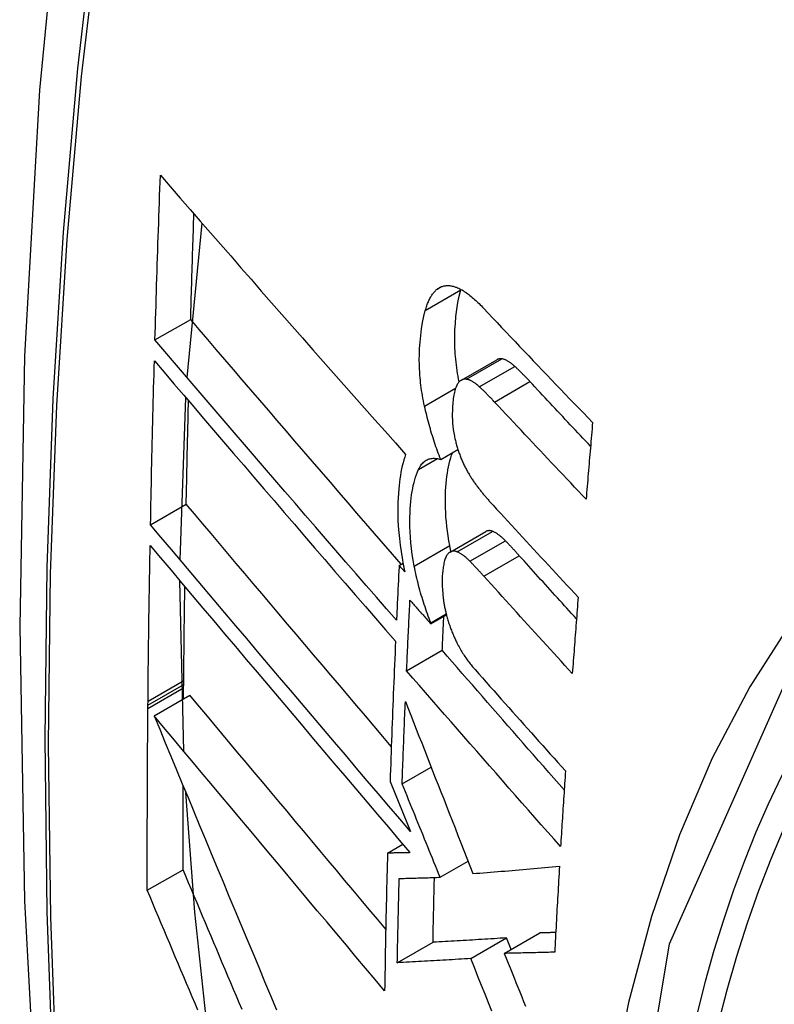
# Model space of a CAD drawing. Header units: inches. Extents: x 532.5 to 626.4, y 208.3 to 286.7.
# Tile 90 of 106: x 601.878 to 602.002, y 245.032 to 245.194. Entities that reach past the tile are written whole.
import ezdxf

# ---------------------------------------------------------------- set-up
doc = ezdxf.new("R2010")
doc.units = ezdxf.units.IN
doc.header["$MEASUREMENT"] = 0
doc.layers.add('Visible Edges(ANSI)', color=7, linetype='Continuous', lineweight=25)
doc.layers.add('Visible Tangent Edges(ANSI)', color=7, linetype='Continuous', lineweight=25)

msp = doc.modelspace()

# ---------------------------------------------------------------- linework, layer by layer
at = {"layer": 'Visible Edges(ANSI)'}
for p, q in [((601.90552, 245.13538), (601.90798, 245.16083)), ((601.95064, 245.14983), (601.95067, 245.14993)), ((601.9002, 245.14159), (601.90609, 245.14498)), ((601.95075, 245.13496), (601.95659, 245.13832)), ((601.90435, 245.10534), (601.9053, 245.13207)), ((601.94734, 245.12188), (601.95019, 245.12352)), ((601.89947, 245.11112), (601.90536, 245.11451)), ((601.9489, 245.10662), (601.95476, 245.11)), ((601.94047, 245.10441), (601.94112, 245.10478)), ((601.94141, 245.10335), (601.94047, 245.10441)), ((601.90494, 245.07378), (601.90432, 245.10187)), ((601.94571, 245.09477), (601.94829, 245.09626)), ((601.94572, 245.09495), (601.94825, 245.09641)), ((601.94571, 245.09477), (601.94572, 245.09495)), ((601.94172, 245.08704), (601.9476, 245.09042)), ((601.90493, 245.08423), (601.90494, 245.08479)), ((601.90494, 245.08479), (601.90494, 245.08545)), ((601.90006, 245.0796), (601.90596, 245.083)), ((601.90492, 245.0824), (601.90493, 245.08423)), ((601.89904, 245.0814), (601.89905, 245.08206)), ((601.89904, 245.08083), (601.89904, 245.0814)), ((601.94098, 245.0684), (601.94577, 245.07116)), ((601.93899, 245.06881), (601.93981, 245.06678)), ((601.93981, 245.06678), (601.94236, 245.06052)), ((601.93857, 245.05697), (601.9411, 245.05843)), ((601.94723, 245.053), (601.95186, 245.05566)), ((601.89893, 245.05086), (601.90483, 245.05425)), ((601.95781, 245.04044), (601.96369, 245.04383)), ((601.94017, 245.0389), (601.94607, 245.04229)), ((601.9523, 245.03961), (601.95819, 245.043)), ((601.95895, 245.0411), (601.95819, 245.043))]:
    msp.add_line(p, q, dxfattribs=at)
at = {"layer": 'Visible Edges(ANSI)', "flags": 128}
for points in [[(601.93189, 245.4269), (601.91906, 245.38879), (601.908, 245.34955), (601.89871, 245.30927), (601.89116, 245.268), (601.88532, 245.22581), (601.88117, 245.18276), (601.8787, 245.13892), (601.87788, 245.09434), (601.87869, 245.0491), (601.88112, 245.00325), (601.88514, 244.95685), (601.89073, 244.90997), (601.89788, 244.86268), (601.90656, 244.81505), (601.91675, 244.76713), (601.92843, 244.71901)], [(601.9002, 245.14159), (601.90023, 245.14272), (601.90027, 245.14385), (601.9003, 245.14498), (601.90033, 245.14612), (601.90037, 245.14725), (601.9004, 245.14838), (601.90044, 245.14951), (601.90047, 245.15064), (601.90051, 245.15177), (601.90055, 245.1529), (601.90058, 245.15404), (601.90062, 245.15517), (601.90066, 245.1563), (601.90069, 245.15743), (601.90073, 245.15857), (601.90077, 245.1597), (601.90081, 245.16083), (601.90085, 245.16196), (601.90089, 245.1631), (601.90093, 245.16423), (601.90097, 245.16537), (601.90101, 245.1665), (601.90105, 245.16763), (601.90109, 245.16877)], [(601.90109, 245.16877), (601.90272, 245.16688), (601.90437, 245.16499), (601.90602, 245.16309), (601.90768, 245.16119), (601.90934, 245.15928), (601.91101, 245.15736), (601.91269, 245.15544), (601.91437, 245.15351), (601.91605, 245.15159), (601.91774, 245.14966), (601.91944, 245.14773), (601.92113, 245.14579), (601.92283, 245.14386), (601.92453, 245.14192), (601.92623, 245.13999), (601.92794, 245.13806), (601.92964, 245.13613), (601.93135, 245.1342), (601.93305, 245.13228), (601.93476, 245.13035), (601.93646, 245.12844), (601.93816, 245.12653), (601.93986, 245.12462), (601.94155, 245.12272)], [(601.90609, 245.14498), (601.90611, 245.14571), (601.90613, 245.14643), (601.90615, 245.14716), (601.90617, 245.14788), (601.90619, 245.14861), (601.90621, 245.14933), (601.90623, 245.15006), (601.90626, 245.15078), (601.90628, 245.15151), (601.9063, 245.15223), (601.90632, 245.15296), (601.90634, 245.15368), (601.90637, 245.15441), (601.90639, 245.15513), (601.90641, 245.15586), (601.90644, 245.15659), (601.90646, 245.15731), (601.90648, 245.15804), (601.90651, 245.15876), (601.90653, 245.15949), (601.90655, 245.16022), (601.90658, 245.16094), (601.9066, 245.16167), (601.90662, 245.1624)], [(601.9448, 245.14647), (601.94486, 245.14667), (601.94492, 245.14686), (601.94498, 245.14705), (601.94504, 245.14724), (601.94511, 245.14743), (601.94518, 245.1476), (601.94525, 245.14778), (601.94532, 245.14795), (601.9454, 245.14812), (601.94547, 245.14828), (601.94555, 245.14843), (601.94563, 245.14858), (601.94572, 245.14873), (601.9458, 245.14887), (601.94589, 245.149), (601.94598, 245.14913), (601.94607, 245.14926), (601.94616, 245.14938), (601.94626, 245.14949), (601.94636, 245.1496), (601.94646, 245.14971), (601.94656, 245.14981), (601.94667, 245.1499), (601.94678, 245.14999)], [(601.94678, 245.14999), (601.94689, 245.15007), (601.94701, 245.15015), (601.94712, 245.15022), (601.94724, 245.15028), (601.94736, 245.15034), (601.94749, 245.15039), (601.94761, 245.15043), (601.94774, 245.15047), (601.94787, 245.1505), (601.948, 245.15053), (601.94813, 245.15054), (601.94826, 245.15056), (601.9484, 245.15056), (601.94853, 245.15056), (601.94867, 245.15056), (601.94881, 245.15055), (601.94895, 245.15053), (601.94909, 245.15051), (601.94923, 245.15048), (601.94937, 245.15045), (601.94951, 245.15041), (601.94966, 245.15037), (601.9498, 245.15032), (601.94995, 245.15027)], [(601.95039, 245.13467), (601.9503, 245.13514), (601.95021, 245.13561), (601.95013, 245.13608), (601.95005, 245.13655), (601.94999, 245.13701), (601.94992, 245.13748), (601.94987, 245.13794), (601.94982, 245.1384), (601.94978, 245.13886), (601.94974, 245.13932), (601.94971, 245.13977), (601.94969, 245.14023), (601.94967, 245.14067), (601.94966, 245.14112), (601.94966, 245.14156), (601.94966, 245.14199), (601.94967, 245.1425), (601.94969, 245.14327), (601.94976, 245.14429), (601.94986, 245.14548), (601.95, 245.14664), (601.95018, 245.14776), (601.95039, 245.14882), (601.95064, 245.14983)], [(601.94995, 245.15027), (601.95013, 245.15019), (601.95031, 245.15011), (601.95049, 245.15003), (601.95068, 245.14993), (601.95086, 245.14983), (601.95105, 245.14972), (601.95123, 245.1496), (601.95142, 245.14948), (601.95161, 245.14935), (601.9518, 245.14921), (601.95199, 245.14907), (601.95217, 245.14892), (601.95236, 245.14877), (601.95255, 245.14861), (601.95274, 245.14845), (601.95293, 245.14828), (601.95312, 245.14811), (601.95331, 245.14794), (601.95349, 245.14776), (601.95368, 245.14758), (601.95387, 245.14739), (601.95405, 245.1472), (601.95424, 245.14701), (601.95442, 245.14682)], [(601.94467, 245.13069), (601.94458, 245.13112), (601.94449, 245.13155), (601.94441, 245.13198), (601.94433, 245.13241), (601.94426, 245.13284), (601.94419, 245.13326), (601.94413, 245.13369), (601.94407, 245.13411), (601.94402, 245.13453), (601.94398, 245.13495), (601.94394, 245.13537), (601.9439, 245.13579), (601.94387, 245.13627), (601.94384, 245.13686), (601.94382, 245.13754), (601.94381, 245.13832), (601.94382, 245.1392), (601.94386, 245.14016), (601.94393, 245.1412), (601.94404, 245.14232), (601.94418, 245.14342), (601.94435, 245.14449), (601.94456, 245.14551), (601.9448, 245.14647)], [(601.95442, 245.14682), (601.95516, 245.14603), (601.9559, 245.14525), (601.95664, 245.14446), (601.95738, 245.14367), (601.95812, 245.14289), (601.95887, 245.1421), (601.95961, 245.14132), (601.96036, 245.14053), (601.9611, 245.13974), (601.96185, 245.13896), (601.9626, 245.13817), (601.96335, 245.13739), (601.9641, 245.1366), (601.96485, 245.13582), (601.9656, 245.13503), (601.96635, 245.13425), (601.96711, 245.13346), (601.96786, 245.13268), (601.96861, 245.1319), (601.96937, 245.13111), (601.97012, 245.13033), (601.97088, 245.12955), (601.97164, 245.12877), (601.9724, 245.12799)], [(601.94082, 245.10461), (601.93936, 245.10629), (601.9379, 245.10798), (601.93644, 245.10966), (601.93498, 245.11135), (601.93352, 245.11305), (601.93205, 245.11474), (601.93059, 245.11644), (601.92913, 245.11813), (601.92766, 245.11983), (601.9262, 245.12153), (601.92474, 245.12322), (601.92328, 245.12492), (601.92183, 245.12661), (601.92038, 245.1283), (601.91893, 245.12999), (601.91748, 245.13167), (601.91604, 245.13335), (601.9146, 245.13503), (601.91317, 245.1367), (601.91174, 245.13837), (601.91032, 245.14003), (601.9089, 245.14169), (601.90749, 245.14334), (601.90609, 245.14498)], [(601.94004, 245.09537), (601.93838, 245.09727), (601.93672, 245.09919), (601.93505, 245.10111), (601.93338, 245.10303), (601.93171, 245.10497), (601.93003, 245.1069), (601.92835, 245.10884), (601.92667, 245.11078), (601.925, 245.11272), (601.92332, 245.11467), (601.92164, 245.11661), (601.91997, 245.11855), (601.91829, 245.1205), (601.91662, 245.12244), (601.91496, 245.12438), (601.91329, 245.12631), (601.91163, 245.12824), (601.90998, 245.13017), (601.90833, 245.13209), (601.90669, 245.13401), (601.90506, 245.13592), (601.90343, 245.13782), (601.90181, 245.13971), (601.9002, 245.14159)], [(601.89947, 245.11112), (601.89949, 245.11225), (601.89951, 245.11337), (601.89953, 245.11449), (601.89956, 245.11562), (601.89958, 245.11674), (601.8996, 245.11787), (601.89963, 245.11899), (601.89965, 245.12012), (601.89968, 245.12125), (601.8997, 245.12237), (601.89973, 245.1235), (601.89976, 245.12463), (601.89978, 245.12575), (601.89981, 245.12688), (601.89984, 245.12801), (601.89987, 245.12913), (601.89989, 245.13026), (601.89992, 245.13139), (601.89995, 245.13251), (601.89998, 245.13364), (601.90001, 245.13477), (601.90004, 245.1359), (601.90007, 245.13703), (601.9001, 245.13815)], [(601.9001, 245.13815), (601.90171, 245.13627), (601.90333, 245.13438), (601.90495, 245.13248), (601.90659, 245.13057), (601.90822, 245.12865), (601.90987, 245.12673), (601.91152, 245.1248), (601.91318, 245.12287), (601.91484, 245.12093), (601.9165, 245.11899), (601.91817, 245.11705), (601.91984, 245.1151), (601.92152, 245.11316), (601.92319, 245.11121), (601.92487, 245.10926), (601.92654, 245.10732), (601.92822, 245.10538), (601.92989, 245.10344), (601.93157, 245.1015), (601.93324, 245.09957), (601.93491, 245.09764), (601.93657, 245.09572), (601.93823, 245.0938), (601.93989, 245.0919)], [(601.95745, 245.13847), (601.95741, 245.13848), (601.95737, 245.13848), (601.95733, 245.13849), (601.9573, 245.13849), (601.95726, 245.13849), (601.95722, 245.13849), (601.95719, 245.13849), (601.95715, 245.13849), (601.95711, 245.13849), (601.95708, 245.13848), (601.95704, 245.13848), (601.957, 245.13847), (601.95697, 245.13847), (601.95693, 245.13846), (601.9569, 245.13845), (601.95686, 245.13844), (601.95683, 245.13843), (601.95679, 245.13842), (601.95676, 245.1384), (601.95672, 245.13839), (601.95669, 245.13837), (601.95666, 245.13836), (601.95662, 245.13834), (601.95659, 245.13832)], [(601.95955, 245.13724), (601.95946, 245.13732), (601.95937, 245.1374), (601.95928, 245.13748), (601.9592, 245.13755), (601.95911, 245.13762), (601.95902, 245.13769), (601.95893, 245.13776), (601.95884, 245.13783), (601.95875, 245.13789), (601.95866, 245.13795), (601.95857, 245.13801), (601.95849, 245.13806), (601.9584, 245.13811), (601.95831, 245.13816), (601.95822, 245.13821), (601.95813, 245.13825), (601.95805, 245.13829), (601.95796, 245.13833), (601.95787, 245.13836), (601.95779, 245.13839), (601.9577, 245.13842), (601.95762, 245.13844), (601.95753, 245.13846), (601.95745, 245.13847)], [(601.96206, 245.13472), (601.96196, 245.13484), (601.96185, 245.13495), (601.96175, 245.13506), (601.96165, 245.13517), (601.96154, 245.13528), (601.96144, 245.13539), (601.96133, 245.1355), (601.96123, 245.1356), (601.96112, 245.13571), (601.96102, 245.13582), (601.96091, 245.13592), (601.96081, 245.13603), (601.9607, 245.13613), (601.9606, 245.13624), (601.96049, 245.13634), (601.96039, 245.13645), (601.96028, 245.13655), (601.96018, 245.13665), (601.96007, 245.13675), (601.95997, 245.13685), (601.95987, 245.13695), (601.95976, 245.13705), (601.95966, 245.13714), (601.95955, 245.13724)], [(601.95161, 245.13511), (601.95153, 245.13512), (601.95146, 245.13513), (601.95139, 245.13513), (601.95131, 245.13513), (601.95124, 245.13512), (601.95117, 245.13511), (601.9511, 245.1351), (601.95103, 245.13508), (601.95096, 245.13506), (601.95089, 245.13503), (601.95083, 245.135), (601.95076, 245.13497), (601.9507, 245.13493), (601.95064, 245.13489), (601.95057, 245.13484), (601.95051, 245.13479), (601.95046, 245.13474), (601.9504, 245.13468), (601.95034, 245.13462), (601.95029, 245.13455), (601.95023, 245.13449), (601.95018, 245.13442), (601.95013, 245.13434), (601.95008, 245.13426)], [(601.95371, 245.13388), (601.95362, 245.13396), (601.95354, 245.13404), (601.95345, 245.13411), (601.95336, 245.13419), (601.95327, 245.13426), (601.95318, 245.13433), (601.95309, 245.1344), (601.953, 245.13446), (601.95291, 245.13453), (601.95282, 245.13459), (601.95274, 245.13464), (601.95265, 245.1347), (601.95256, 245.13475), (601.95247, 245.1348), (601.95238, 245.13485), (601.9523, 245.13489), (601.95221, 245.13493), (601.95212, 245.13496), (601.95203, 245.135), (601.95195, 245.13503), (601.95186, 245.13505), (601.95178, 245.13508), (601.95169, 245.13509), (601.95161, 245.13511)], [(601.97206, 245.12406), (601.97164, 245.1245), (601.97122, 245.12495), (601.9708, 245.12539), (601.97038, 245.12584), (601.96996, 245.12628), (601.96955, 245.12672), (601.96913, 245.12717), (601.96871, 245.12761), (601.96829, 245.12806), (601.96787, 245.1285), (601.96746, 245.12895), (601.96704, 245.12939), (601.96662, 245.12984), (601.96621, 245.13028), (601.96579, 245.13072), (601.96538, 245.13117), (601.96496, 245.13161), (601.96455, 245.13206), (601.96413, 245.1325), (601.96372, 245.13295), (601.9633, 245.13339), (601.96289, 245.13384), (601.96248, 245.13428), (601.96206, 245.13472)], [(601.95008, 245.13426), (601.94998, 245.13409), (601.94989, 245.13389), (601.94981, 245.13369), (601.94974, 245.13346), (601.94967, 245.13323), (601.94961, 245.13299), (601.94955, 245.13273), (601.9495, 245.13247), (601.94946, 245.1322), (601.94942, 245.13192), (601.94939, 245.13164), (601.94936, 245.13135), (601.94933, 245.13105), (601.9493, 245.1307), (601.94928, 245.13031), (601.94926, 245.12988), (601.94925, 245.12942), (601.94925, 245.12893), (601.94927, 245.12842), (601.9493, 245.12789), (601.94935, 245.12736), (601.94941, 245.12682), (601.9495, 245.12628), (601.9496, 245.12573)], [(601.95623, 245.13136), (601.95612, 245.13147), (601.95602, 245.13159), (601.95591, 245.1317), (601.95581, 245.13181), (601.9557, 245.13192), (601.9556, 245.13203), (601.9555, 245.13213), (601.95539, 245.13224), (601.95529, 245.13235), (601.95518, 245.13246), (601.95508, 245.13256), (601.95497, 245.13267), (601.95487, 245.13277), (601.95476, 245.13288), (601.95466, 245.13298), (601.95455, 245.13308), (601.95445, 245.13319), (601.95434, 245.13329), (601.95424, 245.13339), (601.95413, 245.13349), (601.95403, 245.13359), (601.95392, 245.13368), (601.95382, 245.13378), (601.95371, 245.13388)], [(601.90536, 245.11451), (601.90537, 245.11522), (601.90539, 245.11593), (601.9054, 245.11664), (601.90541, 245.11735), (601.90543, 245.11806), (601.90544, 245.11877), (601.90546, 245.11948), (601.90547, 245.12019), (601.90549, 245.1209), (601.9055, 245.12161), (601.90552, 245.12232), (601.90553, 245.12304), (601.90555, 245.12375), (601.90556, 245.12446), (601.90558, 245.12517), (601.9056, 245.12588), (601.90561, 245.12659), (601.90563, 245.1273), (601.90565, 245.12801), (601.90566, 245.12872), (601.90568, 245.12943), (601.9057, 245.13014), (601.90571, 245.13086), (601.90573, 245.13157)], [(601.97132, 245.11534), (601.97069, 245.11601), (601.97005, 245.11667), (601.96942, 245.11734), (601.96879, 245.11801), (601.96815, 245.11867), (601.96752, 245.11934), (601.96689, 245.12001), (601.96626, 245.12067), (601.96562, 245.12134), (601.96499, 245.12201), (601.96436, 245.12268), (601.96373, 245.12335), (601.9631, 245.12401), (601.96248, 245.12468), (601.96185, 245.12535), (601.96122, 245.12602), (601.96059, 245.12669), (601.95997, 245.12735), (601.95934, 245.12802), (601.95872, 245.12869), (601.95809, 245.12936), (601.95747, 245.13003), (601.95685, 245.1307), (601.95623, 245.13136)], [(601.94734, 245.12188), (601.9472, 245.12223), (601.94707, 245.12258), (601.94694, 245.12293), (601.9468, 245.12328), (601.94668, 245.12363), (601.94655, 245.12399), (601.94643, 245.12435), (601.9463, 245.12471), (601.94619, 245.12507), (601.94607, 245.12544), (601.94596, 245.12581), (601.94584, 245.12617), (601.94573, 245.12654), (601.94563, 245.12691), (601.94552, 245.12729), (601.94542, 245.12766), (601.94532, 245.12803), (601.94522, 245.12841), (601.94512, 245.12879), (601.94503, 245.12917), (601.94493, 245.12955), (601.94484, 245.12993), (601.94476, 245.13031), (601.94467, 245.13069)], [(601.9724, 245.12799), (601.97235, 245.12746), (601.97231, 245.12693), (601.97226, 245.12641), (601.97221, 245.12588), (601.97217, 245.12535), (601.97212, 245.12483), (601.97208, 245.1243), (601.97203, 245.12377), (601.97199, 245.12325), (601.97194, 245.12272), (601.9719, 245.12219), (601.97185, 245.12166), (601.97181, 245.12114), (601.97177, 245.12061), (601.97172, 245.12008), (601.97168, 245.11956), (601.97163, 245.11903), (601.97159, 245.1185), (601.97154, 245.11798), (601.9715, 245.11745), (601.97145, 245.11692), (601.97141, 245.1164), (601.97137, 245.11587), (601.97132, 245.11534)], [(601.9496, 245.12573), (601.94964, 245.12555), (601.94968, 245.12536), (601.94972, 245.12518), (601.94977, 245.125), (601.94981, 245.12481), (601.94986, 245.12463), (601.94991, 245.12445), (601.94996, 245.12427), (601.95001, 245.12409), (601.95006, 245.12391), (601.95012, 245.12373), (601.95017, 245.12355), (601.95023, 245.12337), (601.95029, 245.1232), (601.95035, 245.12302), (601.95041, 245.12285), (601.95047, 245.12268), (601.95054, 245.12251), (601.9506, 245.12234), (601.95067, 245.12217), (601.95074, 245.12201), (601.95081, 245.12185), (601.95088, 245.12168), (601.95095, 245.12152)], [(601.94155, 245.12272), (601.9414, 245.12228), (601.94126, 245.12181), (601.94113, 245.12134), (601.941, 245.12084), (601.94089, 245.12033), (601.94078, 245.11981), (601.94069, 245.11927), (601.94061, 245.11872), (601.94053, 245.11816), (601.94047, 245.11758), (601.94041, 245.11697), (601.94035, 245.11628), (601.94031, 245.11554), (601.94028, 245.11472), (601.94026, 245.11385), (601.94027, 245.11291), (601.94029, 245.11192), (601.94034, 245.1109), (601.94042, 245.10987), (601.94052, 245.10883), (601.94064, 245.10778), (601.94079, 245.10672), (601.94096, 245.10564), (601.94116, 245.10456)], [(601.94368, 245.12021), (601.94378, 245.12042), (601.94389, 245.12062), (601.944, 245.12081), (601.94412, 245.12099), (601.94425, 245.12115), (601.94438, 245.12129), (601.94451, 245.12143), (601.94465, 245.12155), (601.9448, 245.12166), (601.94495, 245.12176), (601.9451, 245.12184), (601.94526, 245.12191), (601.94542, 245.12197), (601.94558, 245.12201), (601.94575, 245.12205), (601.94592, 245.12207), (601.94609, 245.12208), (601.94626, 245.12208), (601.94644, 245.12207), (601.94662, 245.12205), (601.9468, 245.12202), (601.94698, 245.12198), (601.94716, 245.12194), (601.94734, 245.12188)], [(601.94883, 245.10769), (601.94868, 245.10849), (601.94855, 245.10928), (601.94844, 245.11007), (601.94835, 245.11085), (601.94827, 245.11162), (601.9482, 245.11239), (601.94816, 245.11315), (601.94813, 245.1139), (601.94811, 245.11464), (601.94811, 245.11536), (601.94813, 245.11605), (601.94815, 245.11671), (601.94819, 245.11734), (601.94824, 245.11795), (601.94829, 245.11853), (601.94836, 245.11909), (601.94844, 245.11963), (601.94853, 245.12017), (601.94862, 245.12068), (601.94873, 245.12118), (601.94886, 245.12167), (601.94899, 245.12213), (601.94913, 245.12258), (601.94929, 245.123)], [(601.94297, 245.10431), (601.94279, 245.10528), (601.94264, 245.10624), (601.94251, 245.1072), (601.94241, 245.10815), (601.94233, 245.10908), (601.94228, 245.10997), (601.94225, 245.11082), (601.94225, 245.11163), (601.94225, 245.11238), (601.94228, 245.1131), (601.94231, 245.11376), (601.94236, 245.11437), (601.94241, 245.11494), (601.94247, 245.1155), (601.94254, 245.11605), (601.94263, 245.11658), (601.94272, 245.11709), (601.94282, 245.11759), (601.94294, 245.11808), (601.94307, 245.11854), (601.9432, 245.11899), (601.94335, 245.11942), (601.94351, 245.11982), (601.94368, 245.12021)], [(601.95095, 245.12152), (601.95103, 245.12135), (601.9511, 245.12118), (601.95118, 245.12102), (601.95126, 245.12085), (601.95134, 245.12069), (601.95142, 245.12053), (601.9515, 245.12037), (601.95159, 245.12022), (601.95167, 245.12006), (601.95175, 245.11991), (601.95184, 245.11976), (601.95192, 245.11961), (601.95201, 245.11946), (601.95209, 245.11932), (601.95218, 245.11917), (601.95227, 245.11903), (601.95236, 245.11889), (601.95244, 245.11876), (601.95253, 245.11862), (601.95262, 245.11849), (601.95271, 245.11835), (601.9528, 245.11822), (601.95289, 245.11809), (601.95298, 245.11797)], [(601.95298, 245.11797), (601.95308, 245.11783), (601.95318, 245.1177), (601.95328, 245.11757), (601.95338, 245.11744), (601.95347, 245.11731), (601.95357, 245.11718), (601.95367, 245.11705), (601.95377, 245.11692), (601.95387, 245.1168), (601.95397, 245.11667), (601.95406, 245.11655), (601.95416, 245.11643), (601.95426, 245.11631), (601.95436, 245.11618), (601.95446, 245.11606), (601.95456, 245.11595), (601.95466, 245.11583), (601.95476, 245.11571), (601.95486, 245.1156), (601.95496, 245.11548), (601.95506, 245.11537), (601.95516, 245.11526), (601.95526, 245.11514), (601.95536, 245.11503)], [(601.93919, 245.07455), (601.93777, 245.07623), (601.93634, 245.07791), (601.93491, 245.07959), (601.93348, 245.08127), (601.93205, 245.08296), (601.93062, 245.08465), (601.92919, 245.08633), (601.92776, 245.08802), (601.92634, 245.0897), (601.92491, 245.09139), (601.92349, 245.09307), (601.92206, 245.09475), (601.92064, 245.09643), (601.91923, 245.0981), (601.91782, 245.09977), (601.91641, 245.10143), (601.91501, 245.10309), (601.91361, 245.10475), (601.91222, 245.10639), (601.91083, 245.10803), (601.90945, 245.10967), (601.90808, 245.11129), (601.90672, 245.11291), (601.90536, 245.11451)], [(601.95536, 245.11503), (601.95597, 245.11437), (601.95657, 245.11371), (601.95718, 245.11305), (601.95778, 245.11239), (601.95839, 245.11173), (601.959, 245.11107), (601.9596, 245.11041), (601.96021, 245.10975), (601.96082, 245.10908), (601.96143, 245.10842), (601.96204, 245.10776), (601.96265, 245.1071), (601.96326, 245.10644), (601.96387, 245.10578), (601.96449, 245.10512), (601.9651, 245.10446), (601.96571, 245.1038), (601.96633, 245.10314), (601.96694, 245.10248), (601.96755, 245.10182), (601.96817, 245.10116), (601.96878, 245.1005), (601.9694, 245.09984), (601.97001, 245.09918)], [(601.94236, 245.06052), (601.94058, 245.06261), (601.9388, 245.0647), (601.93701, 245.0668), (601.93521, 245.06892), (601.93341, 245.07103), (601.93161, 245.07316), (601.9298, 245.07529), (601.92799, 245.07742), (601.92618, 245.07955), (601.92436, 245.08169), (601.92255, 245.08383), (601.92074, 245.08596), (601.91893, 245.0881), (601.91713, 245.09023), (601.91533, 245.09235), (601.91353, 245.09448), (601.91174, 245.09659), (601.90996, 245.0987), (601.90819, 245.1008), (601.90642, 245.10289), (601.90467, 245.10496), (601.90292, 245.10703), (601.90119, 245.10908), (601.89947, 245.11112)], [(601.95591, 245.11003), (601.95586, 245.11005), (601.9558, 245.11007), (601.95575, 245.11008), (601.9557, 245.1101), (601.95565, 245.11011), (601.9556, 245.11012), (601.95555, 245.11013), (601.9555, 245.11014), (601.95545, 245.11014), (601.9554, 245.11015), (601.95535, 245.11015), (601.9553, 245.11015), (601.95526, 245.11015), (601.95521, 245.11014), (601.95516, 245.11014), (601.95511, 245.11013), (601.95507, 245.11012), (601.95502, 245.11011), (601.95498, 245.11009), (601.95493, 245.11008), (601.95489, 245.11006), (601.95484, 245.11004), (601.9548, 245.11002), (601.95476, 245.11)], [(601.95802, 245.10846), (601.95793, 245.10856), (601.95785, 245.10864), (601.95776, 245.10873), (601.95767, 245.10881), (601.95758, 245.1089), (601.95749, 245.10898), (601.9574, 245.10906), (601.95731, 245.10913), (601.95722, 245.10921), (601.95714, 245.10928), (601.95705, 245.10935), (601.95696, 245.10941), (601.95687, 245.10948), (601.95678, 245.10954), (601.95669, 245.1096), (601.95661, 245.10966), (601.95652, 245.10971), (601.95643, 245.10977), (601.95634, 245.10982), (601.95626, 245.10986), (601.95617, 245.10991), (601.95608, 245.10995), (601.956, 245.10999), (601.95591, 245.11003)], [(601.89905, 245.08206), (601.89906, 245.08312), (601.89907, 245.08419), (601.89908, 245.08526), (601.89909, 245.08632), (601.8991, 245.08739), (601.89911, 245.08846), (601.89913, 245.08953), (601.89914, 245.0906), (601.89915, 245.09166), (601.89917, 245.09273), (601.89918, 245.0938), (601.8992, 245.09487), (601.89921, 245.09594), (601.89923, 245.09701), (601.89924, 245.09808), (601.89926, 245.09914), (601.89928, 245.10021), (601.89929, 245.10128), (601.89931, 245.10235), (601.89933, 245.10342), (601.89935, 245.10449), (601.89936, 245.10556), (601.89938, 245.10663), (601.8994, 245.1077)], [(601.8994, 245.1077), (601.90112, 245.10566), (601.90285, 245.10361), (601.9046, 245.10154), (601.90635, 245.09946), (601.90812, 245.09737), (601.90989, 245.09527), (601.91167, 245.09316), (601.91346, 245.09105), (601.91526, 245.08892), (601.91706, 245.08679), (601.91886, 245.08466), (601.92067, 245.08252), (601.92248, 245.08039), (601.92429, 245.07825), (601.9261, 245.07611), (601.92791, 245.07397), (601.92972, 245.07183), (601.93153, 245.0697), (601.93333, 245.06758), (601.93513, 245.06546), (601.93692, 245.06334), (601.93871, 245.06124), (601.94049, 245.05914), (601.94227, 245.05706)], [(601.94903, 245.1067), (601.94903, 245.10674), (601.94902, 245.10678), (601.94901, 245.10682), (601.949, 245.10686), (601.94899, 245.10691), (601.94898, 245.10695), (601.94897, 245.10699), (601.94897, 245.10703), (601.94896, 245.10707), (601.94895, 245.10711), (601.94894, 245.10715), (601.94893, 245.10719), (601.94892, 245.10723), (601.94891, 245.10728), (601.94891, 245.10732), (601.9489, 245.10736), (601.94889, 245.1074), (601.94888, 245.10744), (601.94887, 245.10748), (601.94886, 245.10752), (601.94886, 245.10756), (601.94885, 245.1076), (601.94884, 245.10765), (601.94883, 245.10769)], [(601.9603, 245.10602), (601.96021, 245.10613), (601.96011, 245.10623), (601.96002, 245.10634), (601.95992, 245.10644), (601.95983, 245.10655), (601.95973, 245.10665), (601.95964, 245.10675), (601.95954, 245.10686), (601.95945, 245.10696), (601.95935, 245.10706), (601.95926, 245.10716), (601.95916, 245.10727), (601.95907, 245.10737), (601.95897, 245.10747), (601.95888, 245.10757), (601.95878, 245.10767), (601.95869, 245.10777), (601.95859, 245.10787), (601.9585, 245.10797), (601.9584, 245.10807), (601.95831, 245.10817), (601.95821, 245.10827), (601.95812, 245.10837), (601.95802, 245.10846)], [(601.9484, 245.10616), (601.94832, 245.10603), (601.94824, 245.10589), (601.94816, 245.10573), (601.9481, 245.10556), (601.94803, 245.10538), (601.94798, 245.1052), (601.94792, 245.105), (601.94788, 245.1048), (601.94783, 245.10458), (601.94779, 245.10437), (601.94776, 245.10415), (601.94772, 245.10392), (601.9477, 245.10369), (601.94767, 245.10345), (601.94764, 245.10322), (601.94762, 245.10297), (601.9476, 245.10273), (601.94759, 245.10248), (601.94757, 245.1022), (601.94757, 245.10187), (601.94757, 245.10148), (601.94759, 245.101), (601.94762, 245.10042), (601.94767, 245.09973)], [(601.95005, 245.10665), (601.94997, 245.10668), (601.94989, 245.10671), (601.94981, 245.10673), (601.94974, 245.10675), (601.94966, 245.10676), (601.94958, 245.10677), (601.94951, 245.10678), (601.94943, 245.10678), (601.94936, 245.10677), (601.94929, 245.10676), (601.94922, 245.10675), (601.94915, 245.10673), (601.94908, 245.10671), (601.94901, 245.10668), (601.94894, 245.10665), (601.94888, 245.10661), (601.94881, 245.10657), (601.94875, 245.10652), (601.94869, 245.10647), (601.94863, 245.10642), (601.94857, 245.10636), (601.94851, 245.1063), (601.94846, 245.10623), (601.9484, 245.10616)], [(601.95217, 245.10509), (601.95208, 245.10518), (601.95199, 245.10527), (601.9519, 245.10536), (601.95181, 245.10544), (601.95172, 245.10552), (601.95163, 245.10561), (601.95154, 245.10568), (601.95146, 245.10576), (601.95137, 245.10583), (601.95128, 245.10591), (601.95119, 245.10597), (601.9511, 245.10604), (601.95101, 245.10611), (601.95093, 245.10617), (601.95084, 245.10623), (601.95075, 245.10629), (601.95066, 245.10634), (601.95057, 245.10639), (601.95049, 245.10644), (601.9504, 245.10649), (601.95031, 245.10654), (601.95022, 245.10658), (601.95014, 245.10662), (601.95005, 245.10665)], [(601.96974, 245.09561), (601.96934, 245.09605), (601.96894, 245.09648), (601.96855, 245.09692), (601.96815, 245.09735), (601.96776, 245.09778), (601.96737, 245.09822), (601.96697, 245.09865), (601.96658, 245.09909), (601.96618, 245.09952), (601.96579, 245.09995), (601.9654, 245.10039), (601.965, 245.10082), (601.96461, 245.10126), (601.96422, 245.10169), (601.96382, 245.10212), (601.96343, 245.10256), (601.96304, 245.10299), (601.96265, 245.10342), (601.96226, 245.10386), (601.96186, 245.10429), (601.96147, 245.10472), (601.96108, 245.10516), (601.96069, 245.10559), (601.9603, 245.10602)], [(601.94047, 245.10441), (601.94046, 245.10404), (601.94044, 245.10366), (601.94042, 245.10328), (601.9404, 245.1029), (601.94038, 245.10253), (601.94036, 245.10215), (601.94035, 245.10177), (601.94033, 245.1014), (601.94031, 245.10102), (601.94029, 245.10064), (601.94027, 245.10027), (601.94025, 245.09989), (601.94024, 245.09951), (601.94022, 245.09913), (601.9402, 245.09876), (601.94018, 245.09838), (601.94017, 245.098), (601.94015, 245.09763), (601.94013, 245.09725), (601.94011, 245.09687), (601.9401, 245.0965), (601.94008, 245.09612), (601.94006, 245.09574), (601.94004, 245.09537)], [(601.94116, 245.10456), (601.94117, 245.10451), (601.94118, 245.10446), (601.94119, 245.10441), (601.9412, 245.10436), (601.94121, 245.10431), (601.94122, 245.10426), (601.94123, 245.10421), (601.94124, 245.10416), (601.94125, 245.10411), (601.94126, 245.10406), (601.94127, 245.10401), (601.94128, 245.10396), (601.94129, 245.10391), (601.9413, 245.10385), (601.94131, 245.1038), (601.94132, 245.10375), (601.94133, 245.1037), (601.94134, 245.10365), (601.94136, 245.1036), (601.94137, 245.10355), (601.94138, 245.1035), (601.94139, 245.10345), (601.9414, 245.1034), (601.94141, 245.10335)], [(601.94572, 245.09495), (601.94557, 245.09532), (601.94543, 245.09569), (601.94529, 245.09606), (601.94516, 245.09644), (601.94502, 245.09681), (601.94489, 245.09719), (601.94476, 245.09758), (601.94463, 245.09796), (601.9445, 245.09835), (601.94438, 245.09874), (601.94426, 245.09913), (601.94414, 245.09952), (601.94403, 245.09991), (601.94391, 245.10031), (601.9438, 245.1007), (601.9437, 245.1011), (601.9436, 245.1015), (601.9435, 245.1019), (601.9434, 245.1023), (601.94331, 245.1027), (601.94322, 245.1031), (601.94313, 245.1035), (601.94305, 245.1039), (601.94297, 245.10431)], [(601.95445, 245.10265), (601.95435, 245.10276), (601.95426, 245.10286), (601.95416, 245.10297), (601.95407, 245.10307), (601.95397, 245.10317), (601.95388, 245.10328), (601.95378, 245.10338), (601.95369, 245.10348), (601.95359, 245.10359), (601.9535, 245.10369), (601.9534, 245.10379), (601.95331, 245.10389), (601.95321, 245.104), (601.95312, 245.1041), (601.95302, 245.1042), (601.95293, 245.1043), (601.95283, 245.1044), (601.95274, 245.1045), (601.95264, 245.1046), (601.95255, 245.1047), (601.95245, 245.1048), (601.95236, 245.1049), (601.95226, 245.10499), (601.95217, 245.10509)], [(601.96905, 245.0866), (601.96844, 245.08727), (601.96783, 245.08794), (601.96722, 245.08861), (601.9666, 245.08927), (601.96599, 245.08994), (601.96538, 245.09061), (601.96477, 245.09128), (601.96416, 245.09195), (601.96355, 245.09262), (601.96294, 245.09329), (601.96233, 245.09395), (601.96172, 245.09462), (601.96111, 245.09529), (601.9605, 245.09596), (601.95989, 245.09663), (601.95928, 245.0973), (601.95868, 245.09797), (601.95807, 245.09864), (601.95747, 245.09931), (601.95686, 245.09998), (601.95626, 245.10065), (601.95565, 245.10132), (601.95505, 245.10198), (601.95445, 245.10265)], [(601.90494, 245.08545), (601.90495, 245.0861), (601.90496, 245.08674), (601.90496, 245.08738), (601.90497, 245.08803), (601.90498, 245.08867), (601.90498, 245.08931), (601.90499, 245.08996), (601.905, 245.0906), (601.905, 245.09124), (601.90501, 245.09189), (601.90502, 245.09253), (601.90503, 245.09318), (601.90503, 245.09382), (601.90504, 245.09447), (601.90505, 245.09511), (601.90506, 245.09576), (601.90507, 245.0964), (601.90508, 245.09704), (601.90508, 245.09769), (601.90509, 245.09833), (601.9051, 245.09898), (601.90511, 245.09962), (601.90512, 245.10027), (601.90513, 245.10091)], [(601.94767, 245.09973), (601.94769, 245.09957), (601.9477, 245.09942), (601.94772, 245.09927), (601.94774, 245.09911), (601.94776, 245.09896), (601.94778, 245.0988), (601.9478, 245.09865), (601.94782, 245.09849), (601.94785, 245.09833), (601.94787, 245.09818), (601.9479, 245.09802), (601.94793, 245.09786), (601.94796, 245.09771), (601.94799, 245.09755), (601.94802, 245.09739), (601.94806, 245.09723), (601.94809, 245.09708), (601.94813, 245.09692), (601.94816, 245.09676), (601.9482, 245.0966), (601.94824, 245.09645), (601.94828, 245.09629), (601.94832, 245.09613), (601.94836, 245.09598)], [(601.97001, 245.09918), (601.96997, 245.09866), (601.96993, 245.09813), (601.96989, 245.09761), (601.96985, 245.09708), (601.96981, 245.09656), (601.96977, 245.09604), (601.96973, 245.09551), (601.96969, 245.09499), (601.96965, 245.09446), (601.96961, 245.09394), (601.96957, 245.09341), (601.96953, 245.09289), (601.96949, 245.09237), (601.96945, 245.09184), (601.96941, 245.09132), (601.96937, 245.09079), (601.96933, 245.09027), (601.96929, 245.08975), (601.96925, 245.08922), (601.96921, 245.0887), (601.96917, 245.08818), (601.96913, 245.08765), (601.96909, 245.08713), (601.96905, 245.0866)], [(601.94172, 245.08704), (601.94175, 245.08752), (601.94177, 245.08801), (601.94179, 245.08849), (601.94181, 245.08898), (601.94183, 245.08946), (601.94185, 245.08995), (601.94188, 245.09044), (601.9419, 245.09092), (601.94192, 245.09141), (601.94194, 245.09189), (601.94197, 245.09238), (601.94199, 245.09286), (601.94201, 245.09335), (601.94203, 245.09384), (601.94206, 245.09432), (601.94208, 245.09481), (601.9421, 245.09529), (601.94213, 245.09578), (601.94215, 245.09627), (601.94217, 245.09675), (601.9422, 245.09724), (601.94222, 245.09772), (601.94224, 245.09821), (601.94227, 245.0987)], [(601.94227, 245.0987), (601.94241, 245.09853), (601.94255, 245.09837), (601.9427, 245.09821), (601.94284, 245.09804), (601.94298, 245.09788), (601.94313, 245.09772), (601.94327, 245.09755), (601.94341, 245.09739), (601.94356, 245.09723), (601.9437, 245.09706), (601.94384, 245.0969), (601.94399, 245.09674), (601.94413, 245.09657), (601.94427, 245.09641), (601.94442, 245.09625), (601.94456, 245.09608), (601.9447, 245.09592), (601.94485, 245.09576), (601.94499, 245.09559), (601.94513, 245.09543), (601.94528, 245.09526), (601.94542, 245.0951), (601.94557, 245.09494), (601.94571, 245.09477)], [(601.9476, 245.09042), (601.94761, 245.09066), (601.94762, 245.09089), (601.94763, 245.09112), (601.94764, 245.09135), (601.94765, 245.09159), (601.94766, 245.09182), (601.94767, 245.09205), (601.94768, 245.09228), (601.94769, 245.09252), (601.9477, 245.09275), (601.94771, 245.09298), (601.94772, 245.09321), (601.94773, 245.09345), (601.94774, 245.09368), (601.94775, 245.09391), (601.94777, 245.09415), (601.94778, 245.09438), (601.94779, 245.09461), (601.9478, 245.09484), (601.94781, 245.09508), (601.94782, 245.09531), (601.94783, 245.09554), (601.94784, 245.09577), (601.94785, 245.09601)], [(601.94836, 245.09598), (601.94841, 245.09578), (601.94847, 245.09559), (601.94852, 245.0954), (601.94858, 245.09521), (601.94864, 245.09501), (601.9487, 245.09482), (601.94877, 245.09464), (601.94883, 245.09445), (601.9489, 245.09426), (601.94897, 245.09408), (601.94903, 245.0939), (601.9491, 245.09372), (601.94918, 245.09354), (601.94925, 245.09336), (601.94932, 245.09318), (601.94939, 245.09301), (601.94947, 245.09283), (601.94954, 245.09266), (601.94962, 245.09249), (601.9497, 245.09232), (601.94978, 245.09215), (601.94985, 245.09198), (601.94993, 245.09181), (601.95001, 245.09165)], [(601.93989, 245.0919), (601.93985, 245.09093), (601.9398, 245.08997), (601.93976, 245.089), (601.93972, 245.08804), (601.93968, 245.08708), (601.93964, 245.08611), (601.9396, 245.08515), (601.93956, 245.08419), (601.93952, 245.08322), (601.93948, 245.08226), (601.93945, 245.0813), (601.93941, 245.08034), (601.93937, 245.07938), (601.93933, 245.07842), (601.9393, 245.07745), (601.93926, 245.07649), (601.93923, 245.07553), (601.93919, 245.07457), (601.93916, 245.07361), (601.93912, 245.07265), (601.93909, 245.07169), (601.93906, 245.07073), (601.93902, 245.06977), (601.93899, 245.06881)], [(601.95001, 245.09165), (601.95013, 245.09142), (601.95024, 245.0912), (601.95036, 245.09098), (601.95048, 245.09077), (601.9506, 245.09056), (601.95072, 245.09035), (601.95084, 245.09015), (601.95096, 245.08995), (601.95109, 245.08976), (601.95121, 245.08957), (601.95133, 245.08938), (601.95146, 245.0892), (601.95159, 245.08902), (601.95171, 245.08885), (601.95184, 245.08868), (601.95197, 245.08851), (601.9521, 245.08834), (601.95222, 245.08818), (601.95235, 245.08802), (601.95248, 245.08786), (601.95261, 245.0877), (601.95274, 245.08755), (601.95287, 245.0874), (601.953, 245.08725)], [(601.96771, 245.06741), (601.96687, 245.06837), (601.96602, 245.06933), (601.96517, 245.07029), (601.96433, 245.07125), (601.96348, 245.07221), (601.96264, 245.07318), (601.96179, 245.07414), (601.96095, 245.0751), (601.96011, 245.07607), (601.95927, 245.07703), (601.95842, 245.07799), (601.95758, 245.07895), (601.95674, 245.07991), (601.95591, 245.08088), (601.95507, 245.08184), (601.95423, 245.08279), (601.9534, 245.08375), (601.95256, 245.08471), (601.95173, 245.08567), (601.9509, 245.08662), (601.95007, 245.08757), (601.94925, 245.08852), (601.94842, 245.08947), (601.9476, 245.09042)], [(601.96712, 245.05806), (601.96606, 245.05926), (601.96499, 245.06046), (601.96393, 245.06167), (601.96286, 245.06287), (601.9618, 245.06408), (601.96073, 245.06529), (601.95966, 245.0665), (601.9586, 245.06771), (601.95753, 245.06893), (601.95647, 245.07014), (601.9554, 245.07135), (601.95434, 245.07257), (601.95328, 245.07378), (601.95222, 245.07499), (601.95116, 245.0762), (601.9501, 245.07741), (601.94904, 245.07862), (601.94799, 245.07983), (601.94694, 245.08104), (601.94589, 245.08224), (601.94485, 245.08345), (601.9438, 245.08465), (601.94276, 245.08584), (601.94172, 245.08704)], [(601.953, 245.08725), (601.95362, 245.08656), (601.95423, 245.08586), (601.95485, 245.08517), (601.95547, 245.08447), (601.95608, 245.08377), (601.9567, 245.08308), (601.95732, 245.08238), (601.95794, 245.08168), (601.95856, 245.08099), (601.95919, 245.08029), (601.95981, 245.07959), (601.96043, 245.0789), (601.96105, 245.0782), (601.96167, 245.0775), (601.9623, 245.0768), (601.96292, 245.07611), (601.96355, 245.07541), (601.96417, 245.07471), (601.96479, 245.07402), (601.96542, 245.07332), (601.96604, 245.07263), (601.96667, 245.07193), (601.96729, 245.07124), (601.96792, 245.07054)], [(601.93827, 245.04446), (601.93692, 245.04607), (601.93556, 245.04768), (601.93421, 245.0493), (601.93285, 245.05092), (601.93149, 245.05254), (601.93013, 245.05416), (601.92877, 245.05578), (601.92741, 245.0574), (601.92605, 245.05903), (601.92469, 245.06065), (601.92333, 245.06227), (601.92198, 245.06389), (601.92062, 245.0655), (601.91927, 245.06712), (601.91792, 245.06873), (601.91657, 245.07034), (601.91523, 245.07194), (601.91389, 245.07354), (601.91255, 245.07513), (601.91122, 245.07672), (601.9099, 245.0783), (601.90858, 245.07987), (601.90727, 245.08144), (601.90596, 245.083)], [(601.94098, 245.0684), (601.941, 245.06897), (601.94102, 245.06953), (601.94104, 245.0701), (601.94106, 245.07067), (601.94109, 245.07123), (601.94111, 245.0718), (601.94113, 245.07236), (601.94115, 245.07293), (601.94117, 245.0735), (601.94119, 245.07406), (601.94121, 245.07463), (601.94123, 245.07519), (601.94126, 245.07576), (601.94128, 245.07633), (601.9413, 245.07689), (601.94132, 245.07746), (601.94135, 245.07803), (601.94137, 245.07859), (601.94139, 245.07916), (601.94141, 245.07973), (601.94144, 245.0803), (601.94146, 245.08086), (601.94148, 245.08143), (601.94151, 245.082)], [(601.94151, 245.082), (601.94196, 245.08085), (601.94241, 245.07971), (601.94285, 245.07857), (601.9433, 245.07743), (601.94375, 245.07629), (601.9442, 245.07515), (601.94465, 245.07401), (601.9451, 245.07287), (601.94555, 245.07172), (601.946, 245.07057), (601.94645, 245.06941), (601.94691, 245.06825), (601.94737, 245.06708), (601.94783, 245.06591), (601.9483, 245.06473), (601.94876, 245.06354), (601.94923, 245.06234), (601.94971, 245.06113), (601.95019, 245.0599), (601.95067, 245.05867), (601.95116, 245.05743), (601.95165, 245.05617), (601.95215, 245.0549), (601.95266, 245.05361)], [(601.89893, 245.05086), (601.89893, 245.0521), (601.89893, 245.05335), (601.89893, 245.05459), (601.89893, 245.05584), (601.89893, 245.05709), (601.89893, 245.05833), (601.89893, 245.05958), (601.89893, 245.06083), (601.89893, 245.06208), (601.89894, 245.06332), (601.89894, 245.06457), (601.89894, 245.06582), (601.89895, 245.06707), (601.89895, 245.06832), (601.89896, 245.06957), (601.89897, 245.07082), (601.89897, 245.07207), (601.89898, 245.07332), (601.89899, 245.07457), (601.899, 245.07582), (601.89901, 245.07707), (601.89901, 245.07833), (601.89902, 245.07958), (601.89904, 245.08083)], [(601.90006, 245.0796), (601.90098, 245.0774), (601.9019, 245.07518), (601.90283, 245.07295), (601.90376, 245.07069), (601.9047, 245.06843), (601.90565, 245.06614), (601.9066, 245.06385), (601.90756, 245.06155), (601.90853, 245.05923), (601.90949, 245.05691), (601.91046, 245.05458), (601.91144, 245.05224), (601.91241, 245.0499), (601.91339, 245.04756), (601.91437, 245.04521), (601.91535, 245.04286), (601.91633, 245.04052), (601.91731, 245.03817), (601.91829, 245.03583), (601.91927, 245.03349), (601.92025, 245.03116)], [(601.93809, 245.03425), (601.93652, 245.03613), (601.93494, 245.038), (601.93336, 245.03989), (601.93177, 245.04178), (601.93018, 245.04368), (601.92858, 245.04558), (601.92698, 245.04749), (601.92538, 245.04939), (601.92378, 245.0513), (601.92218, 245.05321), (601.92058, 245.05513), (601.91898, 245.05704), (601.91738, 245.05894), (601.91578, 245.06085), (601.91418, 245.06275), (601.91259, 245.06465), (601.911, 245.06655), (601.90942, 245.06844), (601.90784, 245.07032), (601.90627, 245.07219), (601.90471, 245.07406), (601.90315, 245.07592), (601.9016, 245.07776), (601.90006, 245.0796)], [(601.96792, 245.07054), (601.96788, 245.07002), (601.96785, 245.0695), (601.96781, 245.06898), (601.96778, 245.06846), (601.96775, 245.06794), (601.96771, 245.06742), (601.96768, 245.0669), (601.96764, 245.06638), (601.96761, 245.06586), (601.96758, 245.06534), (601.96754, 245.06482), (601.96751, 245.0643), (601.96748, 245.06378), (601.96744, 245.06326), (601.96741, 245.06274), (601.96738, 245.06222), (601.96734, 245.0617), (601.96731, 245.06118), (601.96728, 245.06066), (601.96725, 245.06014), (601.96722, 245.05962), (601.96718, 245.0591), (601.96715, 245.05858), (601.96712, 245.05806)], [(601.90483, 245.05425), (601.90483, 245.05483), (601.90483, 245.05541), (601.90483, 245.05598), (601.90483, 245.05656), (601.90483, 245.05714), (601.90483, 245.05771), (601.90483, 245.05829), (601.90483, 245.05887), (601.90483, 245.05944), (601.90483, 245.06002), (601.90483, 245.0606), (601.90483, 245.06117), (601.90483, 245.06175), (601.90483, 245.06233), (601.90483, 245.0629), (601.90483, 245.06348), (601.90483, 245.06406), (601.90483, 245.06463), (601.90483, 245.06521), (601.90483, 245.06579), (601.90483, 245.06637), (601.90484, 245.06694), (601.90484, 245.06752), (601.90484, 245.0681)], [(601.94723, 245.053), (601.94698, 245.05362), (601.94673, 245.05424), (601.94648, 245.05486), (601.94622, 245.05549), (601.94597, 245.05612), (601.94571, 245.05675), (601.94545, 245.05739), (601.94519, 245.05802), (601.94494, 245.05866), (601.94468, 245.0593), (601.94442, 245.05994), (601.94416, 245.06058), (601.94389, 245.06123), (601.94363, 245.06188), (601.94337, 245.06252), (601.94311, 245.06317), (601.94284, 245.06382), (601.94258, 245.06447), (601.94231, 245.06513), (601.94205, 245.06578), (601.94178, 245.06643), (601.94152, 245.06709), (601.94125, 245.06775), (601.94098, 245.0684)], [(601.90891, 245.02723), (601.90678, 245.04724), (601.9053, 245.06699)], [(601.93857, 245.05697), (601.93854, 245.05602), (601.93851, 245.05507), (601.93849, 245.05413), (601.93847, 245.05318), (601.93844, 245.05223), (601.93842, 245.05128), (601.9384, 245.05033), (601.93837, 245.04938), (601.93835, 245.04843), (601.93833, 245.04749), (601.93831, 245.04654), (601.93829, 245.04559), (601.93827, 245.04465), (601.93825, 245.0437), (601.93823, 245.04276), (601.93821, 245.04181), (601.9382, 245.04087), (601.93818, 245.03992), (601.93816, 245.03898), (601.93815, 245.03803), (601.93813, 245.03709), (601.93812, 245.03614), (601.9381, 245.0352), (601.93809, 245.03425)], [(601.94227, 245.05706), (601.94211, 245.05705), (601.94196, 245.05705), (601.9418, 245.05705), (601.94165, 245.05704), (601.94149, 245.05704), (601.94134, 245.05703), (601.94118, 245.05703), (601.94103, 245.05703), (601.94088, 245.05702), (601.94072, 245.05702), (601.94057, 245.05702), (601.94041, 245.05701), (601.94026, 245.05701), (601.9401, 245.05701), (601.93995, 245.057), (601.9398, 245.057), (601.93964, 245.057), (601.93949, 245.05699), (601.93933, 245.05699), (601.93918, 245.05699), (601.93903, 245.05698), (601.93887, 245.05698), (601.93872, 245.05698), (601.93857, 245.05697)], [(601.91457, 245.03119), (601.91411, 245.03229), (601.91364, 245.03338), (601.91318, 245.03448), (601.91271, 245.03558), (601.91224, 245.03669), (601.91178, 245.03779), (601.91131, 245.03889), (601.91085, 245.03999), (601.91038, 245.04109), (601.90992, 245.04219), (601.90945, 245.04329), (601.90899, 245.04439), (601.90853, 245.04549), (601.90806, 245.04658), (601.9076, 245.04768), (601.90714, 245.04878), (601.90667, 245.04988), (601.90621, 245.05097), (601.90575, 245.05207), (601.90529, 245.05316), (601.90483, 245.05425)], [(601.95266, 245.05361), (601.95324, 245.05366), (601.95382, 245.0537), (601.9544, 245.05375), (601.95499, 245.05379), (601.95557, 245.05384), (601.95616, 245.05388), (601.95675, 245.05393), (601.95734, 245.05398), (601.95793, 245.05402), (601.95852, 245.05407), (601.95911, 245.05412), (601.9597, 245.05417), (601.9603, 245.05422), (601.9609, 245.05427), (601.96149, 245.05432), (601.96209, 245.05437), (601.96269, 245.05442), (601.96329, 245.05448), (601.9639, 245.05453), (601.9645, 245.05459), (601.96511, 245.05464), (601.96571, 245.0547), (601.96632, 245.05475), (601.96693, 245.05481)], [(601.96693, 245.05481), (601.96689, 245.05422), (601.96686, 245.05363), (601.96682, 245.05303), (601.96679, 245.05244), (601.96675, 245.05185), (601.96672, 245.05126), (601.96669, 245.05067), (601.96665, 245.05008), (601.96662, 245.04949), (601.96659, 245.0489), (601.96656, 245.04831), (601.96652, 245.04772), (601.96649, 245.04713), (601.96646, 245.04654), (601.96643, 245.04595), (601.9664, 245.04536), (601.96636, 245.04477), (601.96633, 245.04418), (601.9663, 245.04359), (601.96627, 245.043), (601.96624, 245.04241), (601.96621, 245.04182), (601.96618, 245.04123), (601.96615, 245.04065)], [(601.94017, 245.0389), (601.94019, 245.03947), (601.9402, 245.04005), (601.94021, 245.04063), (601.94022, 245.04121), (601.94023, 245.04179), (601.94025, 245.04237), (601.94026, 245.04295), (601.94027, 245.04353), (601.94028, 245.0441), (601.9403, 245.04468), (601.94031, 245.04526), (601.94032, 245.04584), (601.94034, 245.04642), (601.94035, 245.047), (601.94036, 245.04758), (601.94038, 245.04816), (601.94039, 245.04874), (601.94041, 245.04932), (601.94042, 245.0499), (601.94044, 245.05048), (601.94045, 245.05106), (601.94047, 245.05164), (601.94048, 245.05222), (601.9405, 245.0528)], [(601.9405, 245.0528), (601.94078, 245.0528), (601.94105, 245.05281), (601.94133, 245.05282), (601.94161, 245.05283), (601.94189, 245.05283), (601.94217, 245.05284), (601.94245, 245.05285), (601.94273, 245.05286), (601.94301, 245.05287), (601.94329, 245.05287), (601.94357, 245.05288), (601.94385, 245.05289), (601.94413, 245.0529), (601.94441, 245.05291), (601.94469, 245.05292), (601.94498, 245.05292), (601.94526, 245.05293), (601.94554, 245.05294), (601.94582, 245.05295), (601.9461, 245.05296), (601.94639, 245.05297), (601.94667, 245.05298), (601.94695, 245.05299), (601.94723, 245.053)], [(601.94607, 245.04229), (601.94608, 245.04273), (601.94609, 245.04318), (601.9461, 245.04362), (601.9461, 245.04407), (601.94611, 245.04451), (601.94612, 245.04495), (601.94613, 245.0454), (601.94614, 245.04584), (601.94615, 245.04629), (601.94616, 245.04673), (601.94617, 245.04718), (601.94618, 245.04762), (601.94619, 245.04807), (601.9462, 245.04851), (601.94621, 245.04896), (601.94622, 245.0494), (601.94623, 245.04985), (601.94624, 245.05029), (601.94625, 245.05074), (601.94626, 245.05118), (601.94627, 245.05163), (601.94628, 245.05207), (601.94629, 245.05252), (601.9463, 245.05297)], [(601.90728, 245.03109), (601.90681, 245.03219), (601.90635, 245.03329), (601.90588, 245.03439), (601.90541, 245.03549), (601.90495, 245.03659), (601.90448, 245.03769), (601.90402, 245.03879), (601.90355, 245.03989), (601.90309, 245.04099), (601.90263, 245.04209), (601.90216, 245.04319), (601.9017, 245.04429), (601.90124, 245.04538), (601.90078, 245.04648), (601.90031, 245.04758), (601.89985, 245.04867), (601.89939, 245.04976), (601.89893, 245.05086)], [(601.96632, 245.04389), (601.96621, 245.04388), (601.9661, 245.04388), (601.96599, 245.04388), (601.96588, 245.04388), (601.96577, 245.04387), (601.96566, 245.04387), (601.96555, 245.04387), (601.96544, 245.04387), (601.96533, 245.04386), (601.96522, 245.04386), (601.96511, 245.04386), (601.965, 245.04386), (601.96489, 245.04386), (601.96478, 245.04385), (601.96467, 245.04385), (601.96457, 245.04385), (601.96446, 245.04385), (601.96435, 245.04385), (601.96424, 245.04384), (601.96413, 245.04384), (601.96402, 245.04384), (601.96391, 245.04384), (601.9638, 245.04384), (601.96369, 245.04383)], [(601.95819, 245.043), (601.95768, 245.04296), (601.95716, 245.04293), (601.95665, 245.0429), (601.95614, 245.04287), (601.95563, 245.04284), (601.95513, 245.0428), (601.95462, 245.04277), (601.95411, 245.04274), (601.9536, 245.04271), (601.95309, 245.04268), (601.95259, 245.04265), (601.95208, 245.04262), (601.95158, 245.04259), (601.95107, 245.04257), (601.95057, 245.04254), (601.95007, 245.04251), (601.94956, 245.04248), (601.94906, 245.04245), (601.94856, 245.04242), (601.94806, 245.0424), (601.94756, 245.04237), (601.94706, 245.04234), (601.94657, 245.04232), (601.94607, 245.04229)], [(601.96615, 245.04065), (601.9658, 245.04063), (601.96545, 245.04062), (601.9651, 245.04061), (601.96475, 245.0406), (601.9644, 245.04059), (601.96404, 245.04059), (601.9637, 245.04058), (601.96335, 245.04057), (601.963, 245.04056), (601.96265, 245.04055), (601.9623, 245.04054), (601.96195, 245.04053), (601.9616, 245.04052), (601.96126, 245.04052), (601.96091, 245.04051), (601.96056, 245.0405), (601.96022, 245.04049), (601.95987, 245.04049), (601.95953, 245.04048), (601.95918, 245.04047), (601.95884, 245.04046), (601.9585, 245.04046), (601.95815, 245.04045), (601.95781, 245.04044)], [(601.95781, 245.04044), (601.95813, 245.03964), (601.95846, 245.03884), (601.95878, 245.03804), (601.95911, 245.03724), (601.95943, 245.03644), (601.95975, 245.03565), (601.96007, 245.03486), (601.96039, 245.03408), (601.96071, 245.03329), (601.96102, 245.03251), (601.96134, 245.03173)], [(601.9523, 245.03961), (601.95179, 245.03957), (601.95127, 245.03954), (601.95076, 245.03951), (601.95025, 245.03948), (601.94974, 245.03944), (601.94923, 245.03941), (601.94873, 245.03938), (601.94822, 245.03935), (601.94771, 245.03932), (601.9472, 245.03929), (601.94669, 245.03926), (601.94619, 245.03923), (601.94568, 245.0392), (601.94518, 245.03917), (601.94468, 245.03914), (601.94417, 245.03911), (601.94367, 245.03909), (601.94317, 245.03906), (601.94267, 245.03903), (601.94217, 245.039), (601.94167, 245.03898), (601.94117, 245.03895), (601.94067, 245.03892), (601.94017, 245.0389)], [(601.95577, 245.03092), (601.95522, 245.03231), (601.95465, 245.03373), (601.95408, 245.03516), (601.95349, 245.03662), (601.9529, 245.0381), (601.9523, 245.03961)]]:
    msp.add_lwpolyline(points, dxfattribs=at)
at = {"layer": 'Visible Edges(ANSI)'}
msp.add_ellipse((602.22501, 244.82452), major_axis=(-0.15963, 0.2772), ratio=0.578093, dxfattribs=at)
at = {"layer": 'Visible Tangent Edges(ANSI)'}
for p, q in [((601.9448, 245.14647), (601.95064, 245.14983)), ((601.94678, 245.14999), (601.94745, 245.15038)), ((601.95161, 245.13511), (601.95745, 245.13847)), ((601.95371, 245.13388), (601.95955, 245.13724)), ((601.95623, 245.13136), (601.96206, 245.13472)), ((601.94467, 245.13069), (601.9498, 245.13364)), ((601.94368, 245.12021), (601.94681, 245.12202)), ((601.95005, 245.10665), (601.95591, 245.11003)), ((601.94297, 245.10431), (601.94883, 245.10769)), ((601.95217, 245.10509), (601.95802, 245.10846)), ((601.95445, 245.10265), (601.9603, 245.10602)), ((601.89904, 245.0814), (601.90494, 245.08479)), ((601.89905, 245.08206), (601.90494, 245.08545)), ((601.89904, 245.08083), (601.90493, 245.08423))]:
    msp.add_line(p, q, dxfattribs=at)
at = {"layer": 'Visible Tangent Edges(ANSI)', "flags": 128}
for points in [[(601.89052, 245.21291), (601.88744, 245.18636), (601.88504, 245.15934), (601.88334, 245.13191), (601.88233, 245.10409), (601.882, 245.07589), (601.88236, 245.0473), (601.8834, 245.01833), (601.88513, 244.98901), (601.88755, 244.95936), (601.89064, 244.92942), (601.8944, 244.89923), (601.89885, 244.86879), (601.90396, 244.83811), (601.90975, 244.80723), (601.91619, 244.77617), (601.9233, 244.74495), (601.93105, 244.71359)], [(601.93183, 244.71336), (601.92406, 244.74464), (601.91695, 244.77579), (601.91048, 244.80679), (601.90468, 244.83761), (601.89955, 244.86823), (601.89509, 244.89861), (601.89131, 244.92875), (601.8882, 244.95863), (601.88578, 244.98823), (601.88404, 245.01749), (601.88299, 245.0464), (601.88263, 245.07492), (601.88296, 245.10305), (601.88398, 245.13079), (601.88569, 245.15813), (601.8881, 245.18505), (601.89119, 245.2115)], [(602.04952, 244.71922), (602.01582, 244.78633), (601.9916, 244.85548), (601.97808, 244.92319), (601.97587, 244.98642), (601.98508, 245.04201), (602.00534, 245.08765), (602.03559, 245.12103), (602.07455, 245.14065), (602.12053, 245.14577), (602.17123, 245.1361), (602.22439, 245.11213)], [(602.03031, 245.12222), (602.02128, 245.1142), (602.01292, 245.10521), (602.00526, 245.09525), (601.99832, 245.08438), (601.99214, 245.07261), (601.98673, 245.05998), (601.98212, 245.04654), (601.97834, 245.03237), (601.97539, 245.0175)]]:
    msp.add_lwpolyline(points, dxfattribs=at)
at = {"layer": 'Visible Tangent Edges(ANSI)'}
msp.add_ellipse((602.2275, 244.82596), major_axis=(-0.17285, 0.30015), ratio=0.578093, start_param=5.049711, end_param=10.658253, dxfattribs=at)
for centre, major_axis in [((602.22809, 244.8263), (0.17078, -0.29656)), ((602.22512, 244.82458), (-0.16238, 0.28198)), ((602.22501, 244.82452), (0.16178, -0.28094))]:
    msp.add_ellipse(centre, major_axis=major_axis, ratio=0.578093, dxfattribs=at)

doc.saveas('drawing.dxf')
